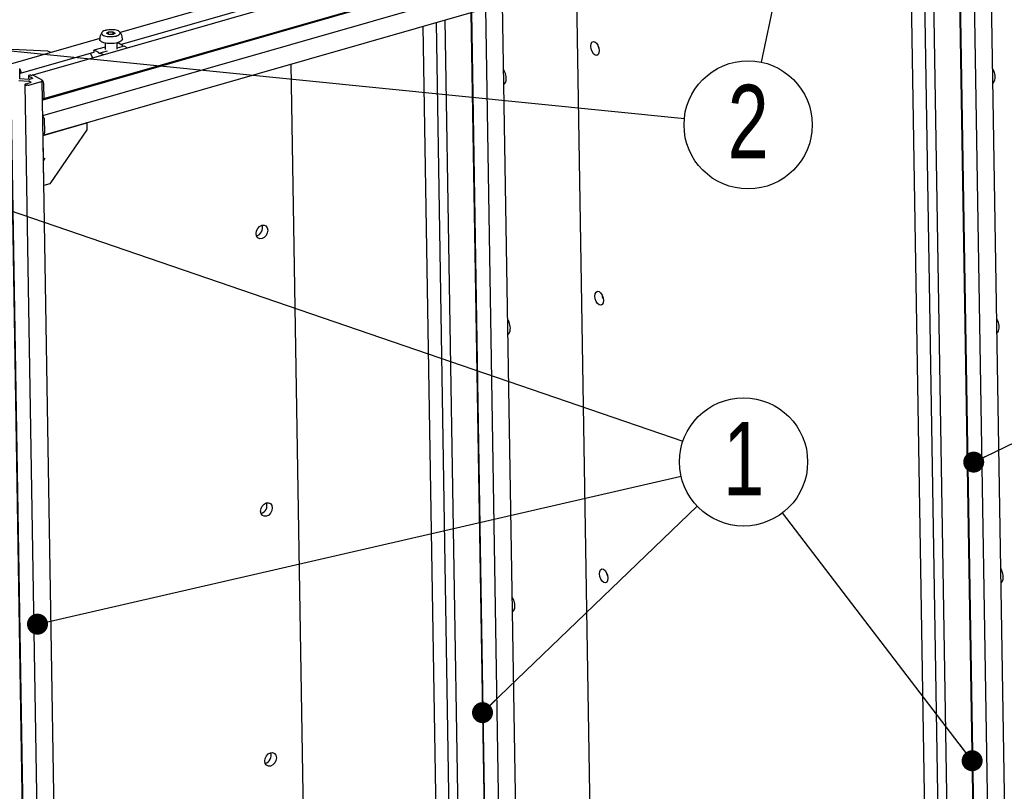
# Model space of a CAD drawing. Header units: millimetres. Extents: x 5 to 594, y 5 to 415.
# Tile 39 of 42: x 478 to 525, y 312 to 349. Entities that reach past the tile are written whole.
import ezdxf

# ---------------------------------------------------------------- set-up
doc = ezdxf.new("R2010")
doc.units = ezdxf.units.MM
doc.layers.add('NOTES', color=6, linetype='Continuous')
doc.layers.add('TRAIT-FORT', color=4, linetype='Continuous', lineweight=25)
doc.styles.add('SLDTEXTSTYLE0', font='TXT', dxfattribs={"width": 0.75})
doc.dimstyles.new('SLDDIMSTYLE2', dxfattribs={"dimtxt": 0.18, "dimasz": 1, "dimexe": 0, "dimexo": 0.0625, "dimgap": 0, "dimtad": 0, "dimtih": 1, "dimtoh": 1, "dimdec": 0, "dimrnd": 1e-09, "dimzin": 0, "dimdsep": 46, "dimtxsty": 'Standard', "dimblk1": 'DOT', "dimblk2": 'DOT', "dimsah": 1, "dimcen": 0.09, "dimadec": 0, "dimazin": 0, "dimtfac": 1, "dimtdec": 0, "dimtofl": 0, "dimtmove": 0, "dimatfit": 3, "dimldrblk": 'DOT', "dimfxl": 0, "dimfrac": 2, "dimtolj": 1, "dimtzin": 0, "dimarcsym": 0})

# ---------------------------------------------------------------- blocks, each defined once
blk = doc.blocks.new('_Dot')
at = {"color": 0, "linetype": 'ByBlock', "lineweight": -2}
blk.add_line((-0.5, 0), (-1, 0), dxfattribs=at)
at = {"color": 0, "linetype": 'ByBlock', "const_width": 0.5}
blk.add_lwpolyline([(-0.25, 0, 1), (0.25, 0, 1)], format="xyb", close=True, dxfattribs=at)
blk = doc.blocks.new('SW_NOTE_8')
at = {"layer": 'NOTES', "color": 0}
blk.add_circle((2.203, 2.116), 3.055, dxfattribs=at)
at = {"layer": 'NOTES', "color": 0, "insert": (2.208, 4.023), "char_height": 3.5, "attachment_point": 2, "style": 'SLDTEXTSTYLE0'}
blk.add_mtext('1', dxfattribs=at)
blk = doc.blocks.new('SW_NOTE_11')
at = {"layer": 'NOTES', "color": 0}
blk.add_circle((3.039, -0.306), 3.055, dxfattribs=at)
at = {"layer": 'NOTES', "color": 0, "insert": (3.044, 1.601), "char_height": 3.5, "attachment_point": 2, "style": 'SLDTEXTSTYLE0'}
blk.add_mtext('2', dxfattribs=at)

msp = doc.modelspace()

# ---------------------------------------------------------------- linework, layer by layer
at = {"layer": 'TRAIT-FORT', "color": 4, "linetype": 'Continuous', "lineweight": 25}
for p, q in [((525.3332, 271.5938), (523.9045, 358.9347)), ((521.1455, 358.519), (478.3714, 346.2345)), ((523.8403, 271.1289), (522.4116, 358.4698)), ((523.8619, 271.1684), (522.4332, 358.5093)), ((523.0827, 358.7428), (524.5114, 271.4019)), ((478.8642, 345.0703), (521.6411, 357.3557)), ((478.905, 345.1219), (521.6819, 357.4073)), ((521.6028, 356.5778), (478.8429, 344.2974)), ((478.8737, 343.3774), (521.6506, 355.6627)), ((520.1709, 353.7967), (521.4313, 276.745)), ((522.0803, 276.4174), (520.82, 353.4691)), ((521.2336, 353.2603), (522.494, 276.2086)), ((493.1219, 351.305), (482.5416, 348.2664)), ((482.5547, 347.7072), (492.8423, 350.6617)), ((505.3435, 285.7427), (504.2814, 350.6744)), ((501.7636, 288.413), (500.7617, 349.6635)), ((500.2697, 288.0091), (499.2682, 349.2346)), ((500.2919, 288.0155), (499.2904, 349.241)), ((499.9406, 349.4277), (500.9421, 288.2022)), ((498.5919, 288.2744), (497.6026, 348.7562)), ((498.0109, 348.8735), (499.0056, 288.0656)), ((481.8909, 348.2342), (481.9832, 348.3049)), ((482.0043, 348.171), (481.8909, 348.2342)), ((481.9832, 348.3049), (482.189, 348.3124)), ((481.9852, 348.1817), (481.9832, 348.3049)), ((482.2102, 348.1785), (482.0043, 348.171)), ((482.189, 348.3124), (482.3025, 348.2492)), ((482.189, 348.3124), (482.1912, 348.1778)), ((482.3025, 348.2492), (482.2102, 348.1785)), ((496.9619, 348.5722), (497.9429, 288.602)), ((481.5606, 347.9847), (477.3138, 346.765)), ((481.8186, 347.7722), (481.8235, 347.4695)), ((482.3949, 347.4789), (482.3899, 347.7816)), ((482.445, 347.7598), (482.3906, 347.7442)), ((482.6468, 347.6607), (482.4524, 347.7588)), ((479.0952, 347.3866), (476.005, 347.5282)), ((477.7897, 346.3387), (481.281, 347.3414)), ((479.2341, 347.3165), (479.0952, 347.3866)), ((481.1237, 347.2962), (481.124, 347.2752)), ((481.1293, 347.254), (481.2274, 347.0547)), ((481.2647, 347.3246), (481.2494, 347.3323)), ((481.2799, 347.4088), (481.281, 347.3426)), ((481.8217, 347.5808), (481.2888, 347.4277)), ((481.4907, 347.3286), (481.2963, 347.4268)), ((481.5199, 347.28), (481.5026, 347.3149)), ((481.5599, 347.286), (481.5436, 347.268)), ((481.9156, 347.3896), (481.5642, 347.2887)), ((481.7411, 347.2022), (481.5717, 347.2877)), ((482.7203, 347.6208), (482.3941, 347.5271)), ((482.6588, 347.6469), (482.676, 347.612)), ((482.676, 347.612), (482.6779, 347.6086)), ((482.8972, 347.5343), (482.7278, 347.6198)), ((490.6695, 346.7651), (491.6223, 288.5177)), ((477.7602, 346.0611), (477.7523, 346.5441)), ((477.7555, 346.349), (477.7711, 346.3412)), ((477.7643, 346.5021), (477.7641, 346.5153)), ((477.7941, 346.4608), (477.7815, 346.4672)), ((477.812, 346.3862), (477.8113, 346.4259)), ((477.7097, 345.9817), (478.1621, 345.961)), ((478.1957, 346.0411), (477.7433, 346.0619)), ((477.9935, 345.7934), (479.4222, 258.4525)), ((478.2542, 345.8821), (478.023, 345.8157)), ((478.168, 346.2089), (478.1708, 346.0423)), ((478.1778, 345.7605), (478.7269, 345.9182)), ((478.1816, 346.1935), (478.3494, 346.1088)), ((478.2322, 346.2412), (478.1975, 346.2312)), ((478.2087, 345.9509), (478.2701, 345.9199)), ((478.3336, 346.071), (478.2489, 346.0467)), ((478.2847, 346.233), (478.2721, 346.2394)), ((478.3361, 346.2345), (478.3246, 346.2312)), ((478.7745, 346.0315), (478.376, 346.2327)), ((478.7745, 346.0315), (478.376, 346.2327)), ((480.244, 258.6443), (478.8153, 345.9852)), ((478.7511, 258.1795), (477.3224, 345.5204)), ((478.7728, 258.2189), (477.3441, 345.5598)), ((478.0072, 345.7779), (478.0323, 345.7652)), ((478.0722, 345.7634), (478.0896, 345.7684)), ((478.1295, 345.7665), (478.1379, 345.7623)), ((478.9139, 345.1409), (478.9036, 345.7695)), ((478.8301, 345.0848), (478.8316, 345.084)), ((478.8316, 345.084), (478.8568, 345.0713)), ((478.8731, 345.0893), (478.8728, 345.1092)), ((478.8891, 345.1272), (478.8975, 345.1229)), ((478.8446, 344.29), (478.8431, 344.2907)), ((478.8698, 344.2773), (478.8446, 344.29)), ((478.8597, 343.3637), (480.9408, 343.9613)), ((478.8873, 344.2225), (478.887, 344.2424)), ((478.9129, 344.1833), (478.9045, 344.1876)), ((478.9404, 343.5198), (478.9301, 344.1484)), ((480.9408, 343.9613), (480.9285, 343.9675)), ((480.9408, 343.9613), (480.9462, 343.6292)), ((480.9462, 343.6292), (479.1889, 341.065)), ((478.8582, 343.3644), (478.8597, 343.3637)), ((478.8987, 340.9816), (478.8597, 343.3637)), ((478.8779, 342.1604), (478.9579, 342.2764)), ((478.8972, 340.9824), (478.8987, 340.9816)), ((479.1889, 341.065), (478.8987, 340.9816))]:
    msp.add_line(p, q, dxfattribs=at)
at = {"layer": 'TRAIT-FORT', "color": 4, "linetype": 'Continuous', "lineweight": 25, "flags": 128}
for points in [[(482.4002, 347.7842), (482.2456, 347.7556), (482.0768, 347.7461), (481.9104, 347.7566), (481.7628, 347.7862), (481.6483, 347.8318), (481.5781, 347.889), (481.5586, 347.9417)], [(482.6442, 347.9595), (482.6437, 347.9489), (482.6095, 347.8858), (482.5256, 347.8291), (482.4002, 347.7842)], [(505.1598, 347.8342), (505.2373, 347.7711), (505.3037, 347.6693), (505.349, 347.5442), (505.3663, 347.4149), (505.353, 347.3011), (505.3111, 347.2201), (505.2469, 347.1842), (505.1702, 347.199), (505.0928, 347.262), (505.0263, 347.3638), (504.981, 347.4889), (504.9637, 347.6182), (504.977, 347.732), (505.019, 347.813), (505.0832, 347.8489), (505.1598, 347.8342)], [(481.281, 347.3426), (481.2808, 347.3376), (481.2799, 347.3331), (481.2784, 347.3293), (481.2764, 347.3264), (481.2739, 347.3243), (481.2711, 347.3234), (481.2679, 347.3234), (481.2647, 347.3246)], [(481.2799, 347.4088), (481.2802, 347.4138), (481.281, 347.4182), (481.2825, 347.422), (481.2845, 347.425), (481.287, 347.427), (481.2899, 347.428), (481.293, 347.4279), (481.2963, 347.4268)], [(481.5436, 347.268), (481.5411, 347.266), (481.5382, 347.265), (481.5351, 347.2651), (481.5318, 347.2662), (481.5286, 347.2684), (481.5254, 347.2715), (481.5225, 347.2754), (481.5199, 347.28)], [(505.3593, 347.4939), (505.3278, 347.5885), (505.3176, 347.6388)], [(477.7405, 346.5352), (477.7447, 346.5366), (477.7481, 346.5383), (477.7506, 346.5403), (477.752, 346.5423), (477.7523, 346.5444), (477.7515, 346.5465), (477.7497, 346.5485), (477.7469, 346.5503)], [(477.7711, 346.3412), (477.7793, 346.3383), (477.7871, 346.3381), (477.7942, 346.3406), (477.8004, 346.3456), (477.8055, 346.353), (477.8092, 346.3625), (477.8114, 346.3737), (477.812, 346.3862)], [(478.023, 345.8157), (478.0125, 345.8121), (478.0041, 345.8077), (477.998, 345.8029), (477.9944, 345.7978), (477.9936, 345.7925), (477.9955, 345.7873), (478.0001, 345.7824), (478.0072, 345.7779)], [(478.1975, 346.2312), (478.187, 346.2276), (478.1786, 346.2233), (478.1725, 346.2184), (478.1689, 346.2133), (478.1681, 346.208), (478.17, 346.2028), (478.1746, 346.1979), (478.1816, 346.1935)], [(478.2701, 345.9199), (478.2772, 345.9154), (478.2818, 345.9105), (478.2837, 345.9053), (478.2828, 345.9001), (478.2793, 345.8949), (478.2732, 345.8901), (478.2647, 345.8858), (478.2542, 345.8821)], [(478.3494, 346.1088), (478.3565, 346.1043), (478.3611, 346.0994), (478.363, 346.0942), (478.3621, 346.0889), (478.3586, 346.0838), (478.3525, 346.079), (478.344, 346.0746), (478.3336, 346.071)], [(478.7269, 345.9182), (478.7583, 345.9291), (478.7837, 345.9421), (478.8021, 345.9566), (478.8127, 345.972), (478.8152, 345.9878), (478.8095, 346.0034), (478.7957, 346.0182), (478.7745, 346.0315)], [(478.8568, 345.0713), (478.86, 345.0702), (478.8632, 345.0701), (478.866, 345.0711), (478.8685, 345.0731), (478.8705, 345.076), (478.872, 345.0798), (478.8729, 345.0843), (478.8731, 345.0893)], [(478.8728, 345.1092), (478.873, 345.1142), (478.8739, 345.1186), (478.8754, 345.1224), (478.8774, 345.1254), (478.8799, 345.1274), (478.8827, 345.1284), (478.8859, 345.1283), (478.8891, 345.1272)], [(478.8975, 345.1229), (478.9008, 345.1218), (478.9039, 345.1217), (478.9068, 345.1227), (478.9093, 345.1247), (478.9113, 345.1276), (478.9128, 345.1314), (478.9136, 345.1359), (478.9139, 345.1409)], [(478.858, 343.3749), (478.8657, 343.3756), (478.8872, 343.383), (478.9058, 343.3981), (478.921, 343.4202), (478.932, 343.4487), (478.9386, 343.4823), (478.9404, 343.5198)], [(489.0128, 338.6906), (489.0319, 338.8182), (489.0904, 338.9385), (489.1793, 339.0332), (489.2851, 339.0879), (489.3916, 339.0942), (489.4828, 339.0512), (489.5446, 338.9654), (489.5677, 338.85), (489.5486, 338.7223), (489.4901, 338.602), (489.4012, 338.5073), (489.2955, 338.4527), (489.1889, 338.4463), (489.0977, 338.4893), (489.0359, 338.5751), (489.0128, 338.6906)], [(505.3546, 335.924), (505.4321, 335.861), (505.4985, 335.7592), (505.5439, 335.6341), (505.5612, 335.5048), (505.5478, 335.391), (505.5059, 335.31), (505.4417, 335.2741), (505.365, 335.2888), (505.2876, 335.3519), (505.2212, 335.4537), (505.1758, 335.5788), (505.1585, 335.7081), (505.1718, 335.8219), (505.2138, 335.9029), (505.278, 335.9388), (505.3546, 335.924)], [(505.5541, 335.5838), (505.5227, 335.6784), (505.5124, 335.7287)], [(489.2293, 325.4571), (489.2484, 325.5847), (489.3068, 325.705), (489.3957, 325.7997), (489.5015, 325.8544), (489.6081, 325.8607), (489.6993, 325.8177), (489.7611, 325.732), (489.7842, 325.6165), (489.7651, 325.4889), (489.7066, 325.3686), (489.6177, 325.2739), (489.5119, 325.2192), (489.4053, 325.2129), (489.3142, 325.2559), (489.2524, 325.3416), (489.2293, 325.4571)], [(505.5711, 322.6906), (505.6486, 322.6275), (505.715, 322.5257), (505.7603, 322.4006), (505.7776, 322.2713), (505.7643, 322.1575), (505.7223, 322.0765), (505.6582, 322.0407), (505.5815, 322.0554), (505.5041, 322.1184), (505.4376, 322.2203), (505.3923, 322.3453), (505.375, 322.4746), (505.3883, 322.5884), (505.4303, 322.6694), (505.4945, 322.7053), (505.5711, 322.6906)], [(505.7705, 322.3503), (505.7391, 322.4449), (505.7289, 322.4953)], [(489.4241, 313.547), (489.4432, 313.6746), (489.5017, 313.7949), (489.5906, 313.8896), (489.6964, 313.9443), (489.8029, 313.9506), (489.8941, 313.9076), (489.9559, 313.8218), (489.979, 313.7064), (489.9599, 313.5788), (489.9014, 313.4584), (489.8125, 313.3637), (489.7067, 313.3091), (489.6002, 313.3028), (489.509, 313.3457), (489.4472, 313.4315), (489.4241, 313.547)]]:
    msp.add_lwpolyline(points, dxfattribs=at)
at = {"layer": 'TRAIT-FORT', "color": 4, "linetype": 'Continuous', "lineweight": 25}
for centre, radius, start, end in [((482.4475, 347.7502), 0.00995, 60.1911, 104.61118), ((482.6313, 347.635), 0.0299, 23.37802, 58.83853), ((481.1751, 347.2765), 0.051, 181.48496, 206.18644), ((481.4752, 347.303), 0.0299, 23.37802, 58.83853), ((481.5669, 347.2797), 0.00932, 58.98617, 138.10217), ((482.7228, 347.611), 0.0101, 60.55002, 104.25226), ((477.7195, 346.5157), 0.0446, 359.50112, 46.62208), ((477.8061, 346.501), 0.0418, 178.49256, 233.95926), ((477.7695, 346.427), 0.0418, 358.49256, 53.95926), ((478.1603, 345.8404), 0.1206, 66.36161, 89.15363), ((478.2049, 346.2114), 0.1705, 266.92817, 284.96606), ((478.2494, 346.1811), 0.0625, 68.74385, 106.00831), ((478.3073, 346.2913), 0.0625, 248.74385, 286.00831), ((478.3534, 346.1744), 0.0625, 68.74385, 106.00831), ((478.5691, 345.7724), 0.3345, 359.50105, 46.62265), ((478.055, 345.8235), 0.0625, 248.74385, 286.00831), ((478.1068, 345.7083), 0.0625, 68.74385, 106.00831), ((478.1605, 345.8206), 0.0625, 248.74385, 286.00831), ((478.8451, 344.2435), 0.0418, 358.49256, 53.95926), ((478.9291, 344.2214), 0.0418, 178.49256, 233.95926), ((478.8883, 344.1495), 0.0418, 358.49256, 53.95926), ((488.921, 338.9567), 0.3961, 286.72677, 19.7038), ((489.1374, 325.7232), 0.3961, 286.72677, 19.7038), ((489.3322, 313.8131), 0.3961, 286.72677, 19.7038)]:
    msp.add_arc(centre, radius, start, end, dxfattribs=at)
for points, knots in [([(481.6272, 348.2147), (481.6049, 348.1648), (481.5735, 348.094), (481.5584, 347.9996), (481.5607, 347.9593), (481.5616, 347.9415)], [0, 0, 0, 0, 0.5743947, 0.8130304, 1, 1, 1, 1]), ([(481.725, 348.3407), (481.7224, 348.3385), (481.6814, 348.3045), (481.6534, 348.2581), (481.6272, 348.2147)], [0, 0, 0, 0, 0.0642525, 1, 1, 1, 1]), ([(482.3403, 348.1061), (482.296, 348.0967), (482.2076, 348.0779), (482.055, 348.0723), (481.9091, 348.0847), (481.7838, 348.115), (481.6939, 348.1597), (481.6494, 348.2135), (481.6553, 348.2706), (481.7109, 348.3244), (481.7877, 348.3587), (481.88, 348.3857), (481.9871, 348.4049), (482.138, 348.4114), (482.2844, 348.3988), (482.4095, 348.3684), (482.4995, 348.3238), (482.5439, 348.27), (482.538, 348.2129), (482.4822, 348.1592), (482.4061, 348.1245), (482.353, 348.1096), (482.3403, 348.1061)], [0, 0, 0, 0, 0.0536862, 0.1073725, 0.1610587, 0.2147449, 0.2684311, 0.3221174, 0.3758036, 0.4294898, 0.483176, 0.5, 0.5536862, 0.6073725, 0.6610587, 0.7147449, 0.7684311, 0.8221174, 0.8758036, 0.9294898, 0.983176, 1, 1, 1, 1]), ([(482.6412, 347.9597), (482.6414, 347.9801), (482.6419, 348.0417), (482.6116, 348.1447), (482.5686, 348.2404), (482.5254, 348.285), (482.5136, 348.2971)], [0, 0, 0, 0, 0.1653814, 0.4979293, 0.8631633, 1, 1, 1, 1]), ([(500.8861, 345.8847), (500.8934, 345.8948), (500.919, 345.9304), (500.9364, 346.0307), (500.9345, 346.1699), (500.9009, 346.316), (500.8578, 346.4282), (500.8228, 346.4761), (500.8136, 346.4886)], [0, 0, 0, 0, 0.0827231, 0.2934467, 0.5041702, 0.7148938, 0.9256173, 1, 1, 1, 1]), ([(524.1797, 345.9379), (524.187, 345.9479), (524.2125, 345.9835), (524.23, 346.0838), (524.2281, 346.2231), (524.1945, 346.3691), (524.1514, 346.4814), (524.1164, 346.5292), (524.1072, 346.5417)], [0, 0, 0, 0, 0.0827231, 0.2934467, 0.5041702, 0.7148938, 0.9256173, 1, 1, 1, 1]), ([(500.8249, 345.7991), (500.845, 345.8184), (500.871, 345.8435), (500.8848, 345.8764), (500.888, 345.8839)], [0, 0, 0, 0, 0.7707183, 1, 1, 1, 1]), ([(524.1185, 345.8522), (524.1386, 345.8716), (524.1646, 345.8966), (524.1784, 345.9295), (524.1816, 345.937)], [0, 0, 0, 0, 0.7707183, 1, 1, 1, 1]), ([(501.081, 333.9746), (501.0882, 333.9847), (501.1138, 334.0202), (501.1312, 334.1206), (501.1293, 334.2598), (501.0957, 334.4059), (501.0526, 334.5181), (501.0176, 334.566), (501.0084, 334.5784)], [0, 0, 0, 0, 0.0827231, 0.2934467, 0.5041702, 0.7148938, 0.9256173, 1, 1, 1, 1]), ([(524.3746, 334.0278), (524.3818, 334.0378), (524.4074, 334.0734), (524.4248, 334.1737), (524.4229, 334.3129), (524.3893, 334.459), (524.3462, 334.5712), (524.3112, 334.6191), (524.302, 334.6316)], [0, 0, 0, 0, 0.0827231, 0.2934467, 0.5041702, 0.7148938, 0.9256173, 1, 1, 1, 1]), ([(501.0197, 333.889), (501.0398, 333.9083), (501.0658, 333.9334), (501.0796, 333.9663), (501.0828, 333.9738)], [0, 0, 0, 0, 0.7707183, 1, 1, 1, 1]), ([(524.3133, 333.9421), (524.3334, 333.9614), (524.3594, 333.9865), (524.3732, 334.0194), (524.3764, 334.0269)], [0, 0, 0, 0, 0.7707183, 1, 1, 1, 1]), ([(524.5694, 322.1176), (524.5766, 322.1277), (524.6022, 322.1633), (524.6196, 322.2636), (524.6178, 322.4028), (524.5841, 322.5489), (524.541, 322.6611), (524.506, 322.709), (524.4969, 322.7214)], [0, 0, 0, 0, 0.0827231, 0.2934467, 0.5041702, 0.7148938, 0.9256173, 1, 1, 1, 1]), ([(524.5081, 322.032), (524.5282, 322.0513), (524.5543, 322.0764), (524.5681, 322.1093), (524.5712, 322.1168)], [0, 0, 0, 0, 0.7707183, 1, 1, 1, 1]), ([(501.2974, 320.7412), (501.3047, 320.7512), (501.3302, 320.7868), (501.3477, 320.8871), (501.3458, 321.0263), (501.3122, 321.1724), (501.2691, 321.2846), (501.2341, 321.3325), (501.2249, 321.345)], [0, 0, 0, 0, 0.0827231, 0.2934467, 0.5041702, 0.7148938, 0.9256173, 1, 1, 1, 1]), ([(501.2362, 320.6555), (501.2563, 320.6748), (501.2823, 320.6999), (501.2961, 320.7328), (501.2993, 320.7403)], [0, 0, 0, 0, 0.7707183, 1, 1, 1, 1])]:
    msp.add_open_spline(points, degree=3, knots=knots, dxfattribs=at)

# ---------------------------------------------------------------- block references
at = {"layer": 'NOTES', "color": 211}
for name, p in [('SW_NOTE_11', (509.4196, 344.1777)), ('SW_NOTE_8', (510.0376, 325.6902))]:
    msp.add_blockref(name, p, dxfattribs=at)

# ---------------------------------------------------------------- leaders
for points in [[(516.0723, 361.0544), (513.0877, 346.8615)], [(453.9791, 347.7796), (509.3508, 328.7972)], [(470.722, 348.0683), (509.4196, 344.1777)], [(523.2083, 327.7975), (535.7164, 333.8063)], [(478.5979, 320.0725), (509.2634, 327.1222)], [(499.8023, 315.8564), (510.0376, 325.6902)], [(523.1342, 313.5622), (514.0962, 325.3801)]]:
    msp.add_leader(points, dimstyle='SLDDIMSTYLE2', dxfattribs=at)

doc.saveas('drawing.dxf')
